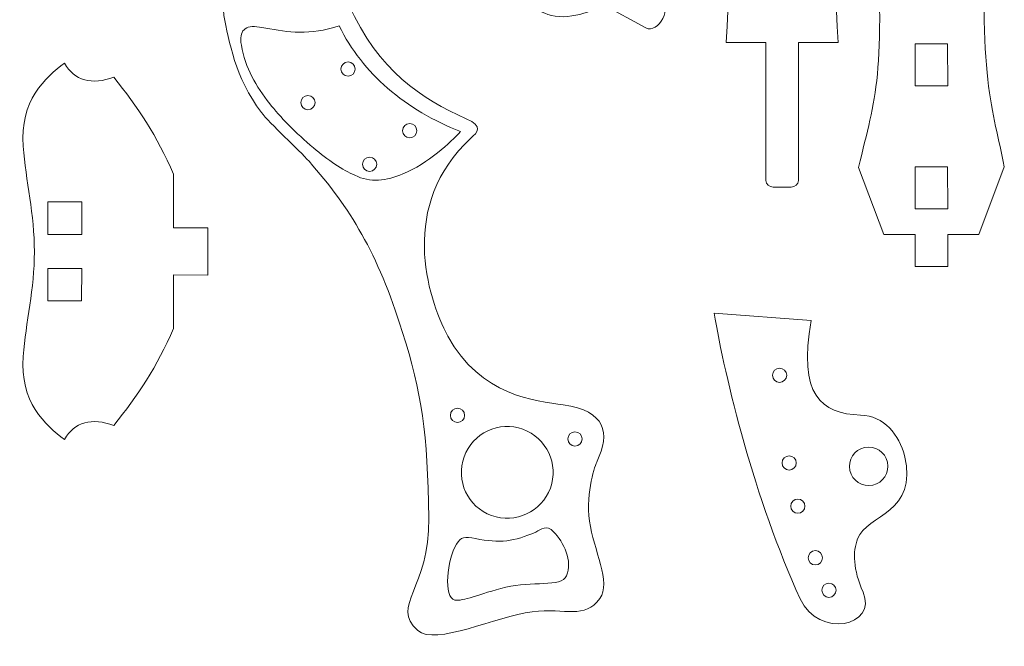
# Model space of a CAD drawing. Header units: centimetres. Extents: x -22.6 to 22.5, y -21.3 to 21.3.
# Tile 37 of 41: x 10.1 to 22.5, y -20.5 to -12.5. Entities that reach past the tile are written whole.
import ezdxf

# ---------------------------------------------------------------- set-up
doc = ezdxf.new("R2010")
doc.units = ezdxf.units.CM
doc.header["$MEASUREMENT"] = 0
doc.layers.add('layer 1', color=7, linetype='Continuous')

msp = doc.modelspace()

# ---------------------------------------------------------------- linework, layer by layer
at = {"layer": 'layer 1', "color": 250, "lineweight": 9}
for points, knots in [([(19.91042, -8.2268), (19.91042, -8.2268), (19.49812, -8.2268), (19.49812, -8.2268), (19.49812, -8.2268), (19.49812, -8.2268), (19.49812, -8.6319), (19.49812, -8.6319), (19.49812, -8.6319), (19.49812, -8.6319), (19.10427, -8.6319), (19.10427, -8.6319), (19.10427, -8.6319), (19.10427, -8.6319), (18.78322, -9.48234), (18.78322, -9.48234), (18.78322, -9.48234), (18.99848, -10.40266), (19.1293, -10.58749), (18.99618, -12.83444), (18.99618, -12.83444), (18.99618, -12.83444), (19.49861, -12.83444), (19.49861, -12.83444), (19.49861, -12.83444), (19.49861, -12.83444), (19.49861, -14.57798), (19.49861, -14.57798), (19.49861, -14.57798), (19.49861, -14.62528), (19.54393, -14.66395), (19.59122, -14.66395), (19.59122, -14.66395), (19.59122, -14.66395), (19.81829, -14.66395), (19.81829, -14.66395), (19.81829, -14.66395), (19.86559, -14.66395), (19.91091, -14.62526), (19.91091, -14.57798), (19.91091, -14.57798), (19.91091, -14.57798), (19.91091, -12.83444), (19.91091, -12.83444), (19.91091, -12.83444), (19.91091, -12.83444), (20.41437, -12.83444), (20.41437, -12.83444), (20.41437, -12.83444), (20.27943, -10.59986), (20.48937, -10.20918), (20.62716, -9.48775), (20.62716, -9.48775), (20.62716, -9.48775), (20.30427, -8.6319), (20.30427, -8.6319), (20.30427, -8.6319), (20.30427, -8.6319), (19.91042, -8.6319), (19.91042, -8.6319), (19.91042, -8.6319), (19.91042, -8.6319), (19.91042, -8.2268), (19.91042, -8.2268)], [0, 0, 0, 0, 0.05882353, 0.05882353, 0.05882353, 0.05882353, 0.11764706, 0.11764706, 0.11764706, 0.11764706, 0.17647059, 0.17647059, 0.17647059, 0.17647059, 0.23529412, 0.23529412, 0.23529412, 0.23529412, 0.29411765, 0.29411765, 0.29411765, 0.29411765, 0.35294118, 0.35294118, 0.35294118, 0.35294118, 0.41176471, 0.41176471, 0.41176471, 0.41176471, 0.47058824, 0.47058824, 0.47058824, 0.47058824, 0.52941176, 0.52941176, 0.52941176, 0.52941176, 0.58823529, 0.58823529, 0.58823529, 0.58823529, 0.64705882, 0.64705882, 0.64705882, 0.64705882, 0.70588235, 0.70588235, 0.70588235, 0.70588235, 0.76470588, 0.76470588, 0.76470588, 0.76470588, 0.82352941, 0.82352941, 0.82352941, 0.82352941, 0.88235294, 0.88235294, 0.88235294, 0.88235294, 1, 1, 1, 1]), ([(16.32387, -8.76042), (16.44608, -8.74463), (16.50164, -8.78118), (16.48568, -8.85323), (16.48568, -8.85323), (16.37366, -9.35889), (16.51631, -10.28283), (17.07878, -10.90889), (17.07878, -10.90889), (17.07878, -10.90889), (16.96737, -11.11637), (16.96737, -11.11637), (16.96737, -11.11637), (16.96737, -11.11637), (17.50456, -11.39939), (17.50456, -11.39939), (17.50456, -11.39939), (17.65615, -11.47924), (17.68716, -11.77698), (17.62986, -11.9918), (17.62986, -11.9918), (17.62986, -11.9918), (18.17543, -12.2854), (18.17543, -12.2854), (18.17543, -12.2854), (18.32631, -12.36659), (18.14081, -12.73499), (17.98004, -12.64846), (17.98004, -12.64846), (17.98004, -12.64846), (17.43448, -12.35486), (17.43448, -12.35486), (17.43448, -12.35486), (17.35096, -12.428), (16.9775, -12.56988), (16.73952, -12.47885), (16.73952, -12.47885), (16.53921, -12.40223), (16.39291, -12.30924), (16.23475, -12.21287), (16.23475, -12.21287), (15.95883, -12.06789), (15.63423, -11.74101), (15.43537, -11.34735), (15.43537, -11.34735), (15.25608, -10.99239), (15.0649, -10.30598), (15.07374, -9.90528), (15.07374, -9.90528), (15.08605, -9.34752), (15.31225, -8.89109), (16.32387, -8.76042)], [0, 0, 0, 0, 0.07142857, 0.07142857, 0.07142857, 0.07142857, 0.14285714, 0.14285714, 0.14285714, 0.14285714, 0.21428571, 0.21428571, 0.21428571, 0.21428571, 0.28571429, 0.28571429, 0.28571429, 0.28571429, 0.35714286, 0.35714286, 0.35714286, 0.35714286, 0.42857143, 0.42857143, 0.42857143, 0.42857143, 0.5, 0.5, 0.5, 0.5, 0.57142857, 0.57142857, 0.57142857, 0.57142857, 0.64285714, 0.64285714, 0.64285714, 0.64285714, 0.71428571, 0.71428571, 0.71428571, 0.71428571, 0.78571429, 0.78571429, 0.78571429, 0.78571429, 0.85714286, 0.85714286, 0.85714286, 0.85714286, 1, 1, 1, 1]), ([(21.8004, -15.66908), (21.8004, -15.66908), (21.3881, -15.66908), (21.3881, -15.66908), (21.3881, -15.66908), (21.3881, -15.66908), (21.3881, -15.26398), (21.3881, -15.26398), (21.3881, -15.26398), (21.3881, -15.26398), (20.99425, -15.26398), (20.99425, -15.26398), (20.99425, -15.26398), (20.99425, -15.26398), (20.6732, -14.41354), (20.6732, -14.41354), (20.6732, -14.41354), (20.88846, -13.49322), (21.01928, -13.30839), (20.88616, -11.06144), (20.88616, -11.06144), (20.88616, -11.06144), (21.38859, -11.06144), (21.38859, -11.06144), (21.38859, -11.06144), (21.38859, -11.06144), (21.38859, -9.3179), (21.38859, -9.3179), (21.38859, -9.3179), (21.38859, -9.2706), (21.43391, -9.23193), (21.4812, -9.23193), (21.4812, -9.23193), (21.4812, -9.23193), (21.70827, -9.23193), (21.70827, -9.23193), (21.70827, -9.23193), (21.75557, -9.23193), (21.80089, -9.27062), (21.80089, -9.3179), (21.80089, -9.3179), (21.80089, -9.3179), (21.80089, -11.06144), (21.80089, -11.06144), (21.80089, -11.06144), (21.80089, -11.06144), (22.30435, -11.06144), (22.30435, -11.06144), (22.30435, -11.06144), (22.16941, -13.29602), (22.37935, -13.6867), (22.51714, -14.40813), (22.51714, -14.40813), (22.51714, -14.40813), (22.19425, -15.26398), (22.19425, -15.26398), (22.19425, -15.26398), (22.19425, -15.26398), (21.8004, -15.26398), (21.8004, -15.26398), (21.8004, -15.26398), (21.8004, -15.26398), (21.8004, -15.66908), (21.8004, -15.66908)], [0, 0, 0, 0, 0.05882353, 0.05882353, 0.05882353, 0.05882353, 0.11764706, 0.11764706, 0.11764706, 0.11764706, 0.17647059, 0.17647059, 0.17647059, 0.17647059, 0.23529412, 0.23529412, 0.23529412, 0.23529412, 0.29411765, 0.29411765, 0.29411765, 0.29411765, 0.35294118, 0.35294118, 0.35294118, 0.35294118, 0.41176471, 0.41176471, 0.41176471, 0.41176471, 0.47058824, 0.47058824, 0.47058824, 0.47058824, 0.52941176, 0.52941176, 0.52941176, 0.52941176, 0.58823529, 0.58823529, 0.58823529, 0.58823529, 0.64705882, 0.64705882, 0.64705882, 0.64705882, 0.70588235, 0.70588235, 0.70588235, 0.70588235, 0.76470588, 0.76470588, 0.76470588, 0.76470588, 0.82352941, 0.82352941, 0.82352941, 0.82352941, 0.88235294, 0.88235294, 0.88235294, 0.88235294, 1, 1, 1, 1]), ([(16.54145, -20.03437), (16.97672, -19.98141), (17.20078, -20.13641), (17.39874, -19.86606), (17.39874, -19.86606), (17.54554, -19.66556), (17.3166, -19.25166), (17.26799, -18.88797), (17.26799, -18.88797), (17.21682, -18.50517), (17.34231, -18.17597), (17.36294, -18.13141), (17.36294, -18.13141), (17.52833, -17.77445), (17.47899, -17.49571), (16.93595, -17.41758), (16.93595, -17.41758), (16.58539, -17.36716), (15.88621, -17.30874), (15.47474, -16.54707), (15.47474, -16.54707), (15.20753, -16.05243), (14.85218, -14.88137), (15.76708, -14.04347), (15.76708, -14.04347), (15.84749, -13.96982), (15.92964, -13.89825), (15.70602, -13.79805), (15.70602, -13.79805), (15.13872, -13.54385), (14.59784, -13.19673), (14.21839, -12.35253), (14.21839, -12.35253), (14.21839, -12.35253), (13.95028, -12.35461), (13.95028, -12.35461), (13.95028, -12.35461), (13.95028, -12.35461), (13.95038, -11.74744), (13.95038, -11.74744), (13.95038, -11.74744), (13.95041, -11.57608), (13.70192, -11.40991), (13.48516, -11.36044), (13.48516, -11.36044), (13.48516, -11.36044), (13.48516, -10.74089), (13.48516, -10.74089), (13.48516, -10.74089), (13.48267, -10.56493), (13.07138, -10.56627), (13.07286, -10.74089), (13.07286, -10.74089), (13.07286, -10.74089), (13.07286, -11.36044), (13.07286, -11.36044), (13.07286, -11.36044), (12.96922, -11.40023), (12.66927, -11.66798), (12.63873, -11.92094), (12.63873, -11.92094), (12.61446, -12.1219), (12.62408, -12.30096), (12.63869, -12.49149), (12.63869, -12.49149), (12.70518, -12.81981), (12.77847, -13.27512), (13.11427, -13.71934), (13.11427, -13.71934), (13.21557, -13.85334), (13.59481, -14.19812), (13.71754, -14.33694), (13.71754, -14.33694), (14.23845, -14.92616), (14.58412, -15.49409), (14.89812, -16.48857), (14.89812, -16.48857), (15.14537, -17.27164), (15.21619, -17.76645), (15.23436, -18.84924), (15.23436, -18.84924), (15.24938, -19.74397), (14.74229, -19.9496), (15.09332, -20.27052), (15.09332, -20.27052), (15.31257, -20.47098), (16.09309, -20.08892), (16.54145, -20.03437)], [0, 0, 0, 0, 0.04347826, 0.04347826, 0.04347826, 0.04347826, 0.08695652, 0.08695652, 0.08695652, 0.08695652, 0.13043478, 0.13043478, 0.13043478, 0.13043478, 0.17391304, 0.17391304, 0.17391304, 0.17391304, 0.2173913, 0.2173913, 0.2173913, 0.2173913, 0.26086957, 0.26086957, 0.26086957, 0.26086957, 0.30434783, 0.30434783, 0.30434783, 0.30434783, 0.34782609, 0.34782609, 0.34782609, 0.34782609, 0.39130435, 0.39130435, 0.39130435, 0.39130435, 0.43478261, 0.43478261, 0.43478261, 0.43478261, 0.47826087, 0.47826087, 0.47826087, 0.47826087, 0.52173913, 0.52173913, 0.52173913, 0.52173913, 0.56521739, 0.56521739, 0.56521739, 0.56521739, 0.60869565, 0.60869565, 0.60869565, 0.60869565, 0.65217391, 0.65217391, 0.65217391, 0.65217391, 0.69565217, 0.69565217, 0.69565217, 0.69565217, 0.73913043, 0.73913043, 0.73913043, 0.73913043, 0.7826087, 0.7826087, 0.7826087, 0.7826087, 0.82608696, 0.82608696, 0.82608696, 0.82608696, 0.86956522, 0.86956522, 0.86956522, 0.86956522, 0.91304348, 0.91304348, 0.91304348, 0.91304348, 1, 1, 1, 1]), ([(21.80092, -13.38263), (21.80092, -13.38263), (21.38947, -13.3829), (21.38947, -13.3829), (21.38947, -13.3829), (21.38947, -13.3829), (21.38862, -12.85114), (21.38862, -12.85114), (21.38862, -12.85114), (21.38862, -12.85114), (21.80005, -12.8509), (21.80005, -12.8509), (21.80005, -12.8509), (21.80005, -12.8509), (21.80092, -13.38263), (21.80092, -13.38263)], [0, 0, 0, 0, 0.2, 0.2, 0.2, 0.2, 0.4, 0.4, 0.4, 0.4, 0.6, 0.6, 0.6, 0.6, 1, 1, 1, 1]), ([(14.21154, -13.08011), (14.16183, -13.08011), (14.12154, -13.1204), (14.12154, -13.17011), (14.12154, -13.17011), (14.12154, -13.21981), (14.16183, -13.26011), (14.21154, -13.26011), (14.21154, -13.26011), (14.26124, -13.26011), (14.30154, -13.21981), (14.30154, -13.17011), (14.30154, -13.17011), (14.30154, -13.1204), (14.26124, -13.08011), (14.21154, -13.08011)], [0, 0, 0, 0, 0.2, 0.2, 0.2, 0.2, 0.4, 0.4, 0.4, 0.4, 0.6, 0.6, 0.6, 0.6, 1, 1, 1, 1]), ([(12.43825, -15.17679), (12.43825, -15.17679), (12.00274, -15.17651), (12.00274, -15.17651), (12.00274, -15.17651), (12.00274, -15.17651), (12.00274, -14.49943), (12.00274, -14.49943), (12.00274, -14.49943), (11.7927, -14.01631), (11.55098, -13.65286), (11.24592, -13.2718), (11.24592, -13.2718), (10.97512, -13.379), (10.74301, -13.31375), (10.62352, -13.0972), (10.62352, -13.0972), (10.37829, -13.27135), (10.05536, -13.57725), (10.09898, -14.14749), (10.09898, -14.14749), (10.13219, -14.58171), (10.24185, -15.01408), (10.24185, -15.48222), (10.24185, -15.48222), (10.24185, -15.95037), (10.13219, -16.36952), (10.09898, -16.80374), (10.09898, -16.80374), (10.05536, -17.37398), (10.37829, -17.67988), (10.62352, -17.85403), (10.62352, -17.85403), (10.74301, -17.63747), (10.97512, -17.57222), (11.24592, -17.67942), (11.24592, -17.67942), (11.55098, -17.29836), (11.7927, -16.93492), (12.00274, -16.45179), (12.00274, -16.45179), (12.00274, -16.45179), (12.00274, -15.77474), (12.00274, -15.77474), (12.00274, -15.77474), (12.00274, -15.77474), (12.43727, -15.775), (12.43727, -15.775), (12.43727, -15.775), (12.43727, -15.775), (12.43825, -15.17679), (12.43825, -15.17679)], [0, 0, 0, 0, 0.07142857, 0.07142857, 0.07142857, 0.07142857, 0.14285714, 0.14285714, 0.14285714, 0.14285714, 0.21428571, 0.21428571, 0.21428571, 0.21428571, 0.28571429, 0.28571429, 0.28571429, 0.28571429, 0.35714286, 0.35714286, 0.35714286, 0.35714286, 0.42857143, 0.42857143, 0.42857143, 0.42857143, 0.5, 0.5, 0.5, 0.5, 0.57142857, 0.57142857, 0.57142857, 0.57142857, 0.64285714, 0.64285714, 0.64285714, 0.64285714, 0.71428571, 0.71428571, 0.71428571, 0.71428571, 0.78571429, 0.78571429, 0.78571429, 0.78571429, 0.85714286, 0.85714286, 0.85714286, 0.85714286, 1, 1, 1, 1]), ([(13.70348, -13.50484), (13.65377, -13.50484), (13.61348, -13.54513), (13.61348, -13.59484), (13.61348, -13.59484), (13.61348, -13.64454), (13.65377, -13.68484), (13.70348, -13.68484), (13.70348, -13.68484), (13.75318, -13.68484), (13.79348, -13.64454), (13.79348, -13.59484), (13.79348, -13.59484), (13.79348, -13.54513), (13.75318, -13.50484), (13.70348, -13.50484)], [0, 0, 0, 0, 0.2, 0.2, 0.2, 0.2, 0.4, 0.4, 0.4, 0.4, 0.6, 0.6, 0.6, 0.6, 1, 1, 1, 1]), ([(14.9917, -13.85954), (14.94199, -13.85954), (14.9017, -13.89983), (14.9017, -13.94954), (14.9017, -13.94954), (14.9017, -13.99924), (14.94199, -14.03954), (14.9917, -14.03954), (14.9917, -14.03954), (15.0414, -14.03954), (15.0817, -13.99924), (15.0817, -13.94954), (15.0817, -13.94954), (15.0817, -13.89983), (15.0414, -13.85954), (14.9917, -13.85954)], [0, 0, 0, 0, 0.2, 0.2, 0.2, 0.2, 0.4, 0.4, 0.4, 0.4, 0.6, 0.6, 0.6, 0.6, 1, 1, 1, 1]), ([(14.48363, -14.28428), (14.43392, -14.28428), (14.39363, -14.32457), (14.39363, -14.37428), (14.39363, -14.37428), (14.39363, -14.42398), (14.43392, -14.46428), (14.48363, -14.46428), (14.48363, -14.46428), (14.53333, -14.46428), (14.57363, -14.42398), (14.57363, -14.37428), (14.57363, -14.37428), (14.57363, -14.32457), (14.53333, -14.28428), (14.48363, -14.28428)], [0, 0, 0, 0, 0.2, 0.2, 0.2, 0.2, 0.4, 0.4, 0.4, 0.4, 0.6, 0.6, 0.6, 0.6, 1, 1, 1, 1]), ([(21.80104, -14.9399), (21.80104, -14.9399), (21.38959, -14.94017), (21.38959, -14.94017), (21.38959, -14.94017), (21.38959, -14.94017), (21.38874, -14.40841), (21.38874, -14.40841), (21.38874, -14.40841), (21.38874, -14.40841), (21.80017, -14.40817), (21.80017, -14.40817), (21.80017, -14.40817), (21.80017, -14.40817), (21.80104, -14.9399), (21.80104, -14.9399)], [0, 0, 0, 0, 0.2, 0.2, 0.2, 0.2, 0.4, 0.4, 0.4, 0.4, 0.6, 0.6, 0.6, 0.6, 1, 1, 1, 1]), ([(10.84122, -14.84881), (10.84122, -14.84881), (10.41211, -14.84862), (10.41211, -14.84862), (10.41211, -14.84862), (10.41211, -14.84862), (10.41122, -15.26073), (10.41122, -15.26073), (10.41122, -15.26073), (10.41122, -15.26073), (10.84031, -15.26092), (10.84031, -15.26092), (10.84031, -15.26092), (10.84031, -15.26092), (10.84122, -14.84881), (10.84122, -14.84881)], [0, 0, 0, 0, 0.2, 0.2, 0.2, 0.2, 0.4, 0.4, 0.4, 0.4, 0.6, 0.6, 0.6, 0.6, 1, 1, 1, 1]), ([(10.84035, -15.69094), (10.84035, -15.69094), (10.41125, -15.69073), (10.41125, -15.69073), (10.41125, -15.69073), (10.41125, -15.69073), (10.41035, -16.10284), (10.41035, -16.10284), (10.41035, -16.10284), (10.41035, -16.10284), (10.83945, -16.10303), (10.83945, -16.10303), (10.83945, -16.10303), (10.83945, -16.10303), (10.84035, -15.69094), (10.84035, -15.69094)], [0, 0, 0, 0, 0.2, 0.2, 0.2, 0.2, 0.4, 0.4, 0.4, 0.4, 0.6, 0.6, 0.6, 0.6, 1, 1, 1, 1]), ([(20.69783, -17.54651), (20.19773, -17.53368), (19.9034, -17.28729), (20.07279, -16.34906), (20.07279, -16.34906), (20.07279, -16.34906), (18.84563, -16.25597), (18.84563, -16.25597), (18.84563, -16.25597), (18.9803, -17.08308), (19.35801, -18.6111), (19.93344, -19.87127), (19.93344, -19.87127), (20.1645, -20.3773), (20.91874, -20.21937), (20.72882, -19.78538), (20.72882, -19.78538), (20.60293, -19.49774), (20.59672, -19.27647), (20.66072, -19.11021), (20.66072, -19.11021), (20.7797, -18.80115), (21.4345, -18.79312), (21.25373, -18.05884), (21.25373, -18.05884), (21.19071, -17.80289), (20.99608, -17.55416), (20.69783, -17.54651)], [0, 0, 0, 0, 0.125, 0.125, 0.125, 0.125, 0.25, 0.25, 0.25, 0.25, 0.375, 0.375, 0.375, 0.375, 0.5, 0.5, 0.5, 0.5, 0.625, 0.625, 0.625, 0.625, 0.75, 0.75, 0.75, 0.75, 1, 1, 1, 1]), ([(19.67257, -16.95293), (19.62286, -16.95293), (19.58257, -16.99322), (19.58257, -17.04293), (19.58257, -17.04293), (19.58257, -17.09263), (19.62286, -17.13293), (19.67257, -17.13293), (19.67257, -17.13293), (19.72227, -17.13293), (19.76257, -17.09263), (19.76257, -17.04293), (19.76257, -17.04293), (19.76257, -16.99322), (19.72227, -16.95293), (19.67257, -16.95293)], [0, 0, 0, 0, 0.2, 0.2, 0.2, 0.2, 0.4, 0.4, 0.4, 0.4, 0.6, 0.6, 0.6, 0.6, 1, 1, 1, 1]), ([(15.59707, -17.46001), (15.54736, -17.46001), (15.50707, -17.5003), (15.50707, -17.55001), (15.50707, -17.55001), (15.50707, -17.59971), (15.54736, -17.64001), (15.59707, -17.64001), (15.59707, -17.64001), (15.64677, -17.64001), (15.68707, -17.59971), (15.68707, -17.55001), (15.68707, -17.55001), (15.68707, -17.5003), (15.64677, -17.46001), (15.59707, -17.46001)], [0, 0, 0, 0, 0.2, 0.2, 0.2, 0.2, 0.4, 0.4, 0.4, 0.4, 0.6, 0.6, 0.6, 0.6, 1, 1, 1, 1]), ([(16.77144, -18.46962), (16.66195, -18.77105), (16.32887, -18.92665), (16.02746, -18.81716), (16.02746, -18.81716), (15.72604, -18.70768), (15.57045, -18.37461), (15.67994, -18.07319), (15.67994, -18.07319), (15.78941, -17.77177), (16.12248, -17.61619), (16.42391, -17.72567), (16.42391, -17.72567), (16.72532, -17.83514), (16.88088, -18.16821), (16.77144, -18.46962)], [0, 0, 0, 0, 0.2, 0.2, 0.2, 0.2, 0.4, 0.4, 0.4, 0.4, 0.6, 0.6, 0.6, 0.6, 1, 1, 1, 1]), ([(17.08355, -17.7584), (17.03384, -17.7584), (16.99355, -17.79869), (16.99355, -17.8484), (16.99355, -17.8484), (16.99355, -17.8981), (17.03384, -17.9384), (17.08355, -17.9384), (17.08355, -17.9384), (17.13325, -17.9384), (17.17355, -17.8981), (17.17355, -17.8484), (17.17355, -17.8484), (17.17355, -17.79869), (17.13325, -17.7584), (17.08355, -17.7584)], [0, 0, 0, 0, 0.2, 0.2, 0.2, 0.2, 0.4, 0.4, 0.4, 0.4, 0.6, 0.6, 0.6, 0.6, 1, 1, 1, 1]), ([(20.85151, -18.43185), (20.98271, -18.4034), (21.06602, -18.27396), (21.03758, -18.14277), (21.03758, -18.14277), (21.00913, -18.0116), (20.8797, -17.9283), (20.74849, -17.95675), (20.74849, -17.95675), (20.61731, -17.9852), (20.53403, -18.11462), (20.56248, -18.24579), (20.56248, -18.24579), (20.59092, -18.37698), (20.72033, -18.4603), (20.85151, -18.43185)], [0, 0, 0, 0, 0.2, 0.2, 0.2, 0.2, 0.4, 0.4, 0.4, 0.4, 0.6, 0.6, 0.6, 0.6, 1, 1, 1, 1]), ([(19.79406, -18.0618), (19.74435, -18.0618), (19.70406, -18.10209), (19.70406, -18.1518), (19.70406, -18.1518), (19.70406, -18.2015), (19.74435, -18.2418), (19.79406, -18.2418), (19.79406, -18.2418), (19.84376, -18.2418), (19.88406, -18.2015), (19.88406, -18.1518), (19.88406, -18.1518), (19.88406, -18.10209), (19.84376, -18.0618), (19.79406, -18.0618)], [0, 0, 0, 0, 0.2, 0.2, 0.2, 0.2, 0.4, 0.4, 0.4, 0.4, 0.6, 0.6, 0.6, 0.6, 1, 1, 1, 1]), ([(19.90344, -18.60898), (19.85373, -18.60898), (19.81344, -18.64927), (19.81344, -18.69898), (19.81344, -18.69898), (19.81344, -18.74868), (19.85373, -18.78898), (19.90344, -18.78898), (19.90344, -18.78898), (19.95314, -18.78898), (19.99344, -18.74868), (19.99344, -18.69898), (19.99344, -18.69898), (19.99344, -18.64927), (19.95314, -18.60898), (19.90344, -18.60898)], [0, 0, 0, 0, 0.2, 0.2, 0.2, 0.2, 0.4, 0.4, 0.4, 0.4, 0.6, 0.6, 0.6, 0.6, 1, 1, 1, 1]), ([(16.5867, -19.02592), (16.31459, -19.14681), (16.13179, -19.17117), (15.82476, -19.10806), (15.82476, -19.10806), (15.68306, -19.07893), (15.63939, -19.08826), (15.58336, -19.17943), (15.58336, -19.17943), (15.46498, -19.37207), (15.41291, -19.85687), (15.5621, -19.88612), (15.5621, -19.88612), (15.66245, -19.90579), (15.86758, -19.80957), (16.20862, -19.72441), (16.20862, -19.72441), (16.53338, -19.64332), (16.90933, -19.73027), (16.97695, -19.57826), (16.97695, -19.57826), (17.05681, -19.39879), (16.93698, -19.15224), (16.81353, -19.02149), (16.81353, -19.02149), (16.72222, -18.92473), (16.65822, -18.99417), (16.5867, -19.02592)], [0, 0, 0, 0, 0.125, 0.125, 0.125, 0.125, 0.25, 0.25, 0.25, 0.25, 0.375, 0.375, 0.375, 0.375, 0.5, 0.5, 0.5, 0.5, 0.625, 0.625, 0.625, 0.625, 0.75, 0.75, 0.75, 0.75, 1, 1, 1, 1]), ([(20.12546, -19.26148), (20.07575, -19.26148), (20.03546, -19.30177), (20.03546, -19.35148), (20.03546, -19.35148), (20.03546, -19.40118), (20.07575, -19.44148), (20.12546, -19.44148), (20.12546, -19.44148), (20.17516, -19.44148), (20.21546, -19.40118), (20.21546, -19.35148), (20.21546, -19.35148), (20.21546, -19.30177), (20.17516, -19.26148), (20.12546, -19.26148)], [0, 0, 0, 0, 0.2, 0.2, 0.2, 0.2, 0.4, 0.4, 0.4, 0.4, 0.6, 0.6, 0.6, 0.6, 1, 1, 1, 1]), ([(20.29709, -19.67182), (20.24738, -19.67182), (20.20709, -19.71211), (20.20709, -19.76182), (20.20709, -19.76182), (20.20709, -19.81152), (20.24738, -19.85182), (20.29709, -19.85182), (20.29709, -19.85182), (20.34679, -19.85182), (20.38709, -19.81152), (20.38709, -19.76182), (20.38709, -19.76182), (20.38709, -19.71211), (20.34679, -19.67182), (20.29709, -19.67182)], [0, 0, 0, 0, 0.2, 0.2, 0.2, 0.2, 0.4, 0.4, 0.4, 0.4, 0.6, 0.6, 0.6, 0.6, 1, 1, 1, 1])]:
    msp.add_open_spline(points, degree=3, knots=knots, dxfattribs=at)
at = {"layer": 'layer 1', "color": 2, "lineweight": 9}
msp.add_open_spline([(14.09798, -12.62273), (14.24864, -12.92972), (14.45963, -13.19249), (14.7112, -13.41098), (14.7112, -13.41098), (14.98051, -13.64487), (15.29629, -13.82801), (15.63421, -13.96039), (15.63421, -13.96039), (15.51326, -14.09759), (15.2228, -14.36382), (14.90589, -14.4965), (14.90589, -14.4965), (14.70099, -14.58227), (14.48533, -14.61182), (14.29895, -14.51272), (14.29895, -14.51272), (14.29895, -14.51272), (14.29737, -14.51197), (14.29737, -14.51197), (14.29737, -14.51197), (14.14384, -14.45037), (13.95511, -14.31906), (13.7735, -14.1669), (13.7735, -14.1669), (13.55328, -13.98239), (13.34395, -13.76755), (13.22015, -13.60881), (13.22015, -13.60881), (13.13333, -13.49755), (13.05614, -13.3858), (12.99438, -13.26497), (12.99438, -13.26497), (12.93275, -13.14439), (12.88633, -13.01445), (12.86086, -12.86647), (12.86086, -12.86647), (12.85308, -12.82134), (12.85206, -12.78275), (12.85746, -12.7507), (12.85746, -12.7507), (12.86305, -12.71762), (12.87553, -12.69169), (12.89454, -12.67286), (12.89454, -12.67286), (12.91358, -12.654), (12.93962, -12.64178), (12.97218, -12.63618), (12.97218, -12.63618), (13.00525, -12.63048), (13.04507, -12.63154), (13.09114, -12.63932), (13.09114, -12.63932), (13.09114, -12.63932), (13.16946, -12.6528), (13.16946, -12.6528), (13.16946, -12.6528), (13.45043, -12.70185), (13.72583, -12.74988), (14.09798, -12.62273)], degree=3, knots=[0, 0, 0, 0, 0.0625, 0.0625, 0.0625, 0.0625, 0.125, 0.125, 0.125, 0.125, 0.1875, 0.1875, 0.1875, 0.1875, 0.25, 0.25, 0.25, 0.25, 0.3125, 0.3125, 0.3125, 0.3125, 0.375, 0.375, 0.375, 0.375, 0.4375, 0.4375, 0.4375, 0.4375, 0.5, 0.5, 0.5, 0.5, 0.5625, 0.5625, 0.5625, 0.5625, 0.625, 0.625, 0.625, 0.625, 0.6875, 0.6875, 0.6875, 0.6875, 0.75, 0.75, 0.75, 0.75, 0.8125, 0.8125, 0.8125, 0.8125, 0.875, 0.875, 0.875, 0.875, 1, 1, 1, 1], dxfattribs=at)

doc.saveas('drawing.dxf')
